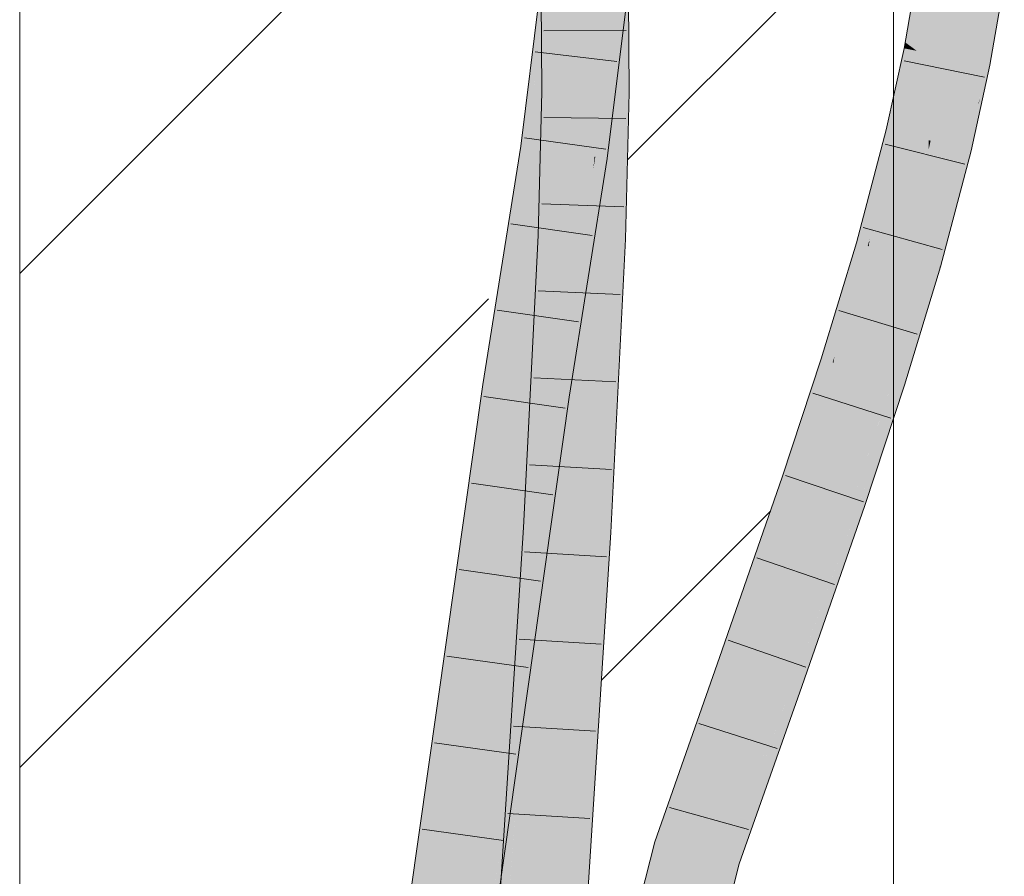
# Model space of a CAD drawing. Extents: x -620 to 300, y 62 to 1162.
# Tile 193 of 256: x 172.94 to 175.76, y 820.66 to 823.11. Entities that reach past the tile are written whole.
import ezdxf
from ezdxf.lldxf.tags import DXFTag

# ---------------------------------------------------------------- set-up
doc = ezdxf.new("R2010")
doc.units = 0
doc.layers.get('0').update_dxf_attribs({"lineweight": 13})
doc.layers.add('E_Detail_Linie_Text_Bem', color=7, linetype='Continuous', lineweight=13)
for name, color, linetype, lineweight, true_color in [('E_Detail_Wandschraffur', 7, 'Continuous', 5, 0xc0c0c0), ('E_Leerrohr 25-A06G94UQ8I', 7, 'Continuous', 9, 0xff8000), ('E_Leerrohr 25-Shading', 7, 'Continuous', 9, 0xff8000)]:
    doc.layers.add(name, color=color, linetype=linetype, lineweight=lineweight, true_color=true_color)
tags = doc.linetypes.add('fein_strichliert', pattern=[4, 1, -2, 1]).pattern_tags.tags
tags[8:9] = [DXFTag(74, 4), DXFTag(75, 0), DXFTag(340, '0'), DXFTag(46, 0.0), DXFTag(50, 0.0), DXFTag(44, 0.0), DXFTag(45, 0.0)]
tags[6:7] = [DXFTag(74, 4), DXFTag(75, 0), DXFTag(340, '0'), DXFTag(46, 0.0), DXFTag(50, 0.0), DXFTag(44, 0.0), DXFTag(45, 0.0)]
tags[4:5] = [DXFTag(74, 4), DXFTag(75, 0), DXFTag(340, '0'), DXFTag(46, 0.0), DXFTag(50, 0.0), DXFTag(44, 0.0), DXFTag(45, 0.0)]

# ---------------------------------------------------------------- blocks, each defined once
blk = doc.blocks.new('Shading-A06G94F18I', base_point=(173.296, 825.2112))
at = {"layer": 'E_Leerrohr 25-Shading', "color": 43, "true_color": 0xd7ab7f}
for points in [[(174.4851, 823.4001), (174.4669, 823.4016), (174.405, 822.7407), (174.3931, 822.7424)], [(174.405, 822.7407), (174.41, 822.74), (174.4851, 823.4001), (174.4927, 823.3994)], [(175.5232, 823.249), (175.5101, 823.2509), (175.474, 823.042)], [(175.474, 823.042), (175.489, 823.031), (175.5232, 823.249), (175.5359, 823.2472)], [(175.5359, 823.2472), (175.489, 823.031), (175.5432, 823.2462), (175.4989, 823.0237)], [(175.5432, 823.2462), (175.4989, 823.0237), (175.5463, 823.2457), (175.5046, 823.0196)], [(175.5046, 823.0196), (175.507, 823.0178), (175.5463, 823.2457)], [(174.4338, 822.9565), (174.4464, 823.2325), (174.4317, 823.2335)], [(174.6598, 823.099), (174.6452, 823.2191), (174.6497, 823.0998)], [(174.6818, 823.2166), (174.6452, 823.2191), (174.6827, 823.0973), (174.6598, 823.099)], [(174.6454, 823.1971), (174.6488, 823.0999), (174.6452, 823.2191), (174.6497, 823.0997)], [(175.6805, 822.9838), (175.7016, 822.9796), (175.7213, 823.2205), (175.7198, 823.1453)], [(174.3931, 822.7424), (174.4452, 823.2081), (174.3737, 822.7452), (174.4319, 823.2089)], [(174.6454, 823.1971), (174.585, 822.7151), (174.6461, 823.1971), (174.5873, 822.7148)], [(174.6461, 823.1971), (174.5873, 822.7148), (174.682, 823.1951), (174.6212, 822.71)], [(174.6544, 822.8987), (174.6557, 822.8987), (174.6461, 823.1), (174.6454, 823.1971)], [(175.7449, 823.2069), (175.7198, 823.1453), (175.7389, 823.1073), (175.7164, 822.9767)], [(175.7016, 822.9796), (175.7164, 822.9767), (175.7198, 823.1453)], [(174.4338, 822.9565), (174.4593, 822.9005), (174.441, 823.1154), (174.461, 823.1139)], [(174.4593, 822.9005), (174.4708, 822.9004), (174.461, 823.1139), (174.4692, 823.1133)], [(174.6461, 823.1), (174.6476, 822.8988), (174.6544, 822.8987)], [(174.6488, 823.0999), (174.6557, 822.8987), (174.6497, 823.0997), (174.6574, 822.8987)], [(174.6574, 822.8987), (174.6842, 822.8985), (174.6497, 823.0998), (174.6598, 823.099)], [(174.6598, 823.099), (174.6842, 822.8985), (174.6827, 823.0973)], [(175.4711, 823.0249), (175.487, 823.0217), (175.474, 823.042), (175.489, 823.031)], [(175.487, 823.0217), (175.4711, 823.0249), (175.4235, 822.7906), (175.4198, 822.7916)], [(175.4235, 822.7906), (175.4383, 822.787), (175.487, 823.0217), (175.4981, 823.0196)], [(175.4981, 823.0196), (175.4383, 822.787), (175.5044, 823.0184), (175.4478, 822.7847)], [(175.5044, 823.0184), (175.4478, 822.7847), (175.507, 823.0178), (175.4531, 822.7834)], [(175.4531, 822.7834), (175.4553, 822.7828), (175.507, 823.0178)], [(175.489, 823.031), (175.487, 823.0217), (175.4989, 823.0237), (175.4981, 823.0196)], [(175.4989, 823.0237), (175.4981, 823.0196), (175.5046, 823.0196), (175.5044, 823.0184)], [(175.5044, 823.0184), (175.507, 823.0178), (175.5046, 823.0196)], [(175.627, 822.7407), (175.6553, 822.7337), (175.6805, 822.9838), (175.6664, 822.7858)], [(175.6805, 822.9838), (175.6664, 822.7858), (175.7016, 822.9796), (175.6873, 822.884)], [(175.6688, 822.7601), (175.7164, 822.9767), (175.7016, 822.9796)], [(174.4593, 822.9005), (174.4338, 822.9565), (174.4342, 822.9007)], [(174.4593, 822.9005), (174.4342, 822.9007), (174.4447, 822.4882), (174.4242, 822.489)], [(174.4447, 822.4882), (174.4581, 822.4876), (174.4593, 822.9005), (174.4708, 822.9004)], [(174.4581, 822.4876), (174.4608, 822.4875), (174.4708, 822.9004)], [(174.6544, 822.8987), (174.6476, 822.8988), (174.6557, 822.4793), (174.6374, 822.4801)], [(174.6557, 822.8987), (174.6544, 822.8987), (174.655, 822.7051)], [(174.6557, 822.4793), (174.6557, 822.8987), (174.655, 822.7051)], [(174.6557, 822.4793), (174.6573, 822.4792), (174.6557, 822.8987), (174.6574, 822.8987)], [(174.674, 822.4786), (174.6842, 822.8985), (174.6573, 822.4792), (174.6574, 822.8987)], [(175.6873, 822.884), (175.6844, 822.8705), (175.6841, 822.8629)], [(175.6844, 822.8705), (175.6664, 822.7858), (175.6688, 822.7601), (175.6626, 822.7319)], [(175.6844, 822.8705), (175.6688, 822.7601), (175.6841, 822.8629)], [(175.4035, 822.73), (175.3921, 822.6386), (175.4235, 822.7906), (175.4383, 822.787)], [(175.4235, 822.7906), (175.4198, 822.7916), (175.4035, 822.73)], [(175.3721, 822.4786), (175.3696, 822.4584), (175.4553, 822.7828)], [(175.4531, 822.7834), (175.3764, 822.5129), (175.4553, 822.7828), (175.3721, 822.4786)], [(175.4478, 822.7847), (175.383, 822.566), (175.4531, 822.7834), (175.3764, 822.5129)], [(175.4383, 822.787), (175.3921, 822.6386), (175.4478, 822.7847), (175.383, 822.566)], [(175.6553, 822.7337), (175.6626, 822.7319), (175.6664, 822.7858)], [(174.3737, 822.7452), (174.2654, 822.0629), (174.3195, 822.1701), (174.3017, 822.0577)], [(174.3931, 822.7424), (174.3737, 822.7452), (174.3195, 822.1701)], [(174.405, 822.7407), (174.3931, 822.7424), (174.3195, 822.1701)], [(174.3195, 822.1701), (174.41, 822.74), (174.405, 822.7407)], [(175.567, 822.4023), (175.6553, 822.7337), (175.6177, 822.7056), (175.627, 822.7407)], [(175.6553, 822.7337), (175.5927, 822.4794), (175.6626, 822.7319), (175.5904, 822.4588)], [(175.5927, 822.4794), (175.6553, 822.7337), (175.5963, 822.5122)], [(174.5817, 822.6805), (174.585, 822.7151), (174.4766, 822.0324)], [(174.6212, 822.71), (174.5873, 822.7148), (174.5312, 822.1425), (174.5817, 822.6805)], [(174.5873, 822.7148), (174.585, 822.7151), (174.5817, 822.6805)], [(175.3344, 822.4683), (175.3387, 822.4671), (175.4035, 822.73), (175.3921, 822.6386)], [(175.6177, 822.7056), (175.5397, 822.4101), (175.5523, 822.4065)], [(175.567, 822.4023), (175.6177, 822.7056), (175.5523, 822.4065)], [(174.5312, 822.1425), (174.5817, 822.6805), (174.5114, 822.0273), (174.4766, 822.0324)], [(175.3921, 822.6386), (175.3387, 822.4671), (175.383, 822.566), (175.3526, 822.4632)], [(175.383, 822.566), (175.3526, 822.4632), (175.3764, 822.5129), (175.3616, 822.4606)], [(175.3764, 822.5129), (175.3616, 822.4606), (175.3721, 822.4786), (175.3668, 822.4592)], [(175.567, 822.4023), (175.5732, 822.4006), (175.595, 822.5075)], [(175.595, 822.5075), (175.5732, 822.4006), (175.5963, 822.5122), (175.5927, 822.4794)], [(174.4447, 822.4882), (174.4242, 822.489), (174.3966, 821.6533), (174.3819, 821.6542)], [(174.3966, 821.6533), (174.4057, 821.6528), (174.4447, 822.4882), (174.4581, 822.4876)], [(174.4581, 822.4876), (174.4057, 821.6528), (174.4608, 822.4875), (174.4139, 821.6523)], [(174.4139, 821.6523), (174.4185, 821.652), (174.4608, 822.4875)], [(174.6305, 821.6392), (174.6374, 822.4801), (174.5949, 821.6414)], [(174.6305, 821.6392), (174.6422, 822.0064), (174.6374, 822.4801), (174.6557, 822.4793)], [(174.6315, 821.6392), (174.674, 822.4786), (174.6305, 821.6392), (174.6573, 822.4792)], [(174.6422, 822.0064), (174.6573, 822.4792), (174.6557, 822.4793)], [(175.3668, 822.4592), (175.3696, 822.4584), (175.3721, 822.4786)], [(175.5927, 822.4794), (175.5732, 822.4006), (175.5904, 822.4588), (175.5749, 822.4001)], [(175.2714, 822.1426), (175.2688, 822.1254), (175.3696, 822.4584)], [(175.3668, 822.4592), (175.2771, 822.1791), (175.3696, 822.4584), (175.2714, 822.1426)], [(175.3616, 822.4606), (175.2846, 822.2279), (175.3668, 822.4592), (175.2771, 822.1791)], [(175.3526, 822.4632), (175.295, 822.2957), (175.3616, 822.4606), (175.2846, 822.2279)], [(175.3085, 822.383), (175.295, 822.2957), (175.3387, 822.4671), (175.3526, 822.4632)], [(175.3387, 822.4671), (175.3344, 822.4683), (175.3085, 822.383)], [(175.4472, 822.0689), (175.4613, 822.0645), (175.5203, 822.3461), (175.5397, 822.4101)], [(175.4613, 822.0645), (175.4876, 822.1485), (175.5397, 822.4101), (175.5523, 822.4065)], [(175.5732, 822.4006), (175.4824, 822.1279), (175.4722, 822.061), (175.4661, 822.0629)], [(175.5732, 822.4006), (175.4722, 822.061), (175.567, 822.374)], [(175.567, 822.4023), (175.4875, 822.1484), (175.5732, 822.4006), (175.4824, 822.1279)], [(175.4876, 822.1485), (175.567, 822.4023), (175.5523, 822.4065)], [(175.567, 822.374), (175.5749, 822.4001), (175.5732, 822.4006)], [(175.2339, 822.1364), (175.2397, 822.1346), (175.3085, 822.383), (175.295, 822.2957)], [(175.4373, 822.0721), (175.4472, 822.0689), (175.5203, 822.3461)], [(175.295, 822.2957), (175.2397, 822.1346), (175.2846, 822.2279), (175.2524, 822.1306)], [(175.2846, 822.2279), (175.2524, 822.1306), (175.2771, 822.1791), (175.2607, 822.1279)], [(175.2771, 822.1791), (175.2607, 822.1279), (175.2714, 822.1426), (175.2663, 822.1262)], [(174.5114, 822.0273), (174.5129, 822.0272), (174.5312, 822.1425)], [(175.2663, 822.1262), (175.2688, 822.1254), (175.2714, 822.1426)], [(175.4875, 822.1484), (175.4613, 822.0645), (175.4824, 822.1279)], [(175.169, 821.8685), (175.1569, 821.7861), (175.2607, 822.1279), (175.2688, 822.1254)], [(175.2524, 822.1306), (175.1771, 821.9237), (175.2607, 822.1279), (175.169, 821.8685)], [(175.1879, 821.9972), (175.1771, 821.9237), (175.2397, 822.1346), (175.2524, 822.1306)], [(175.2397, 822.1346), (175.2339, 822.1364), (175.1879, 821.9972)], [(175.4824, 822.1279), (175.4613, 822.0645), (175.4661, 822.0629)], [(174.3017, 822.0577), (174.2654, 822.0629), (173.7901, 818.4566), (173.9068, 819.3596)], [(173.9068, 819.3596), (174.2654, 822.0629), (174.1636, 821.3459)], [(175.3307, 821.7267), (175.343, 821.7226), (175.3973, 821.9506), (175.4373, 822.0721)], [(175.343, 821.7226), (175.372, 821.8065), (175.4373, 822.0721), (175.4472, 822.0689)], [(175.343, 821.7226), (175.4661, 822.0629), (175.4613, 822.0645)], [(175.343, 821.7226), (175.3588, 821.7172), (175.4661, 822.0629), (175.4333, 821.9429)], [(175.372, 821.8065), (175.4613, 822.0645), (175.4472, 822.0689)], [(175.4333, 821.9429), (175.4722, 822.061), (175.4661, 822.0629)], [(174.2343, 820.1938), (174.4766, 822.0324), (173.9193, 818.1093)], [(174.5114, 822.0273), (174.4766, 822.0324), (174.2343, 820.1938)], [(174.3144, 820.6302), (174.5129, 822.0272), (174.3009, 820.6342), (174.5114, 822.0273)], [(175.1222, 821.7979), (175.1303, 821.7952), (175.1879, 821.9972), (175.1771, 821.9237)], [(175.3242, 821.729), (175.3307, 821.7267), (175.3973, 821.9506)], [(175.1771, 821.9237), (175.1303, 821.7952), (175.169, 821.8685), (175.1417, 821.7913)], [(175.1417, 821.7913), (175.1569, 821.7861), (175.169, 821.8685)], [(174.9768, 821.2694), (175.1569, 821.7861), (175.0388, 821.5585), (175.1303, 821.7952)], [(175.1303, 821.7952), (175.1222, 821.7979), (175.0388, 821.5585)], [(175.1507, 821.2085), (175.1531, 821.2076), (175.2459, 821.5045), (175.3242, 821.729)], [(175.1531, 821.2076), (175.2535, 821.48), (175.3242, 821.729), (175.3307, 821.7267)], [(175.1782, 821.1989), (175.3588, 821.7172), (175.1531, 821.2076), (175.343, 821.7226)], [(175.2535, 821.48), (175.343, 821.7226), (175.3307, 821.7267)], [(174.3628, 821.1605), (174.3966, 821.6533), (174.3198, 820.6772), (174.3819, 821.6542)], [(174.4057, 821.6528), (174.3966, 821.6533), (174.3578, 821.041), (174.3481, 820.9462)], [(174.4185, 821.652), (174.4057, 821.6528), (174.4119, 821.5684), (174.3578, 821.041)], [(174.4185, 821.652), (174.4119, 821.5684), (174.4151, 821.5995)], [(174.4922, 820.0273), (174.4625, 819.4682), (174.5949, 821.6414), (174.5031, 819.7263)], [(174.5949, 821.6414), (174.5031, 819.7263), (174.6276, 821.5782), (174.5143, 819.7973)], [(174.5949, 821.6414), (174.6276, 821.5782), (174.6305, 821.6392)], [(174.6276, 821.5782), (174.6315, 821.6392), (174.6305, 821.6392)], [(174.4119, 821.5684), (174.2361, 819.3176), (174.4151, 821.5995), (174.2439, 819.3171)], [(174.4139, 821.5833), (174.3008, 820.0748), (174.2636, 819.3158), (174.2464, 819.317)], [(174.2698, 819.3154), (174.4151, 821.5995), (174.2636, 819.3158), (174.4139, 821.5833)], [(174.3481, 820.9462), (174.2361, 819.3176), (174.4119, 821.5684)], [(174.9768, 821.2694), (175.0388, 821.5585), (174.9422, 821.2815)], [(175.1436, 821.211), (175.1507, 821.2085), (175.2459, 821.5045)], [(174.1636, 821.3459), (173.8466, 819.0302), (173.9068, 819.3596), (173.7989, 818.5461)], [(173.8466, 819.0302), (174.1636, 821.3459), (173.8737, 819.3052)], [(174.9768, 821.2694), (174.9422, 821.2815), (174.7928, 820.7455), (174.7574, 820.7548)], [(175.1436, 821.211), (175.0533, 820.9546), (175.132, 821.1512), (175.01, 820.8242)], [(175.1436, 821.211), (175.132, 821.1512), (175.1507, 821.2085)], [(174.9992, 820.6912), (175.1782, 821.1989), (174.9638, 820.7005), (175.1531, 821.2076)], [(175.132, 821.1512), (175.1531, 821.2076), (175.1507, 821.2085)], [(174.3481, 820.9462), (174.3628, 821.1605), (174.3187, 820.6606), (174.3198, 820.6772)], [(174.2333, 819.3178), (174.2361, 819.3176), (174.3187, 820.6606), (174.3481, 820.9462)], [(175.0533, 820.9546), (174.9638, 820.7005), (175.01, 820.8242)], [(174.7928, 820.7455), (174.7574, 820.7548), (174.6673, 820.2512), (174.7012, 820.5309)], [(174.7012, 820.5309), (174.7574, 820.7548), (174.7018, 820.5357)], [(174.9992, 820.6912), (174.9638, 820.7005), (174.7005, 819.55), (174.6725, 819.5535)], [(174.7092, 819.5491), (174.9992, 820.6912), (174.7005, 819.55)]]:
    blk.add_solid(points, dxfattribs=at)
at = {"layer": 'E_Leerrohr 25-Shading', "color": 31, "true_color": 0xfabd7f}
for points in [[(174.41, 822.74), (174.4925, 823.2381), (174.4927, 823.3994)], [(174.4975, 822.7276), (174.585, 822.7151), (174.5808, 823.3918), (174.6688, 823.3843)], [(175.577, 823.2413), (175.5463, 823.2457), (175.5285, 823.0136), (175.507, 823.0178)], [(175.5937, 823.0008), (175.6338, 823.233), (175.5285, 823.0136), (175.577, 823.2413)], [(175.6338, 823.233), (175.5937, 823.0008), (175.6002, 822.9995)], [(175.6159, 822.9964), (175.6415, 823.2319), (175.6002, 822.9995), (175.6338, 823.233)], [(175.644, 822.9909), (175.6599, 823.2293), (175.6159, 822.9964), (175.6415, 823.2319)], [(175.6805, 822.9838), (175.7213, 823.2205), (175.644, 822.9909), (175.6599, 823.2293)], [(174.4872, 823.2057), (174.41, 822.74), (174.4925, 823.2054), (174.4919, 822.7284)], [(174.4925, 823.2054), (174.4919, 822.7284), (174.5463, 823.2026)], [(174.4919, 822.7284), (174.5553, 823.2021), (174.5463, 823.2026)], [(174.557, 823.202), (174.5553, 823.2021), (174.4975, 822.7276), (174.4919, 822.7284)], [(174.5392, 822.8998), (174.5421, 822.8997), (174.557, 823.2023), (174.5577, 823.1067)], [(174.5577, 823.1067), (174.6461, 823.1), (174.557, 823.2023), (174.6454, 823.1971)], [(174.4692, 823.1133), (174.4708, 822.9004), (174.4893, 823.1118)], [(174.4893, 823.1118), (174.4708, 822.9004), (174.5261, 823.109)], [(174.535, 822.8998), (174.5489, 823.1073), (174.4708, 822.9004), (174.5261, 823.109)], [(174.5489, 823.1073), (174.535, 822.8998), (174.5514, 823.1071), (174.5392, 822.8998)], [(174.5421, 822.8997), (174.5592, 822.8996), (174.5577, 823.1067)], [(174.5592, 822.8996), (174.6476, 822.8988), (174.5577, 823.1067), (174.6461, 823.1)], [(175.5285, 823.0136), (175.507, 823.0178), (175.4728, 822.7785), (175.4553, 822.7828)], [(175.5412, 822.7618), (175.5937, 823.0008), (175.4728, 822.7785), (175.5285, 823.0136)], [(175.5937, 823.0008), (175.5412, 822.7618), (175.5466, 822.7604)], [(175.5598, 822.7572), (175.6002, 822.9995), (175.5466, 822.7604), (175.5937, 823.0008)], [(175.5836, 822.7513), (175.6159, 822.9964), (175.5598, 822.7572), (175.6002, 822.9995)], [(175.6218, 822.7419), (175.644, 822.9909), (175.5836, 822.7513), (175.6159, 822.9964)], [(175.627, 822.7407), (175.6805, 822.9838), (175.6218, 822.7419), (175.644, 822.9909)], [(174.5035, 822.9001), (174.4708, 822.9004), (174.4738, 822.4869), (174.4608, 822.4875)], [(174.5007, 822.4858), (174.535, 822.8998), (174.4738, 822.4869), (174.5035, 822.9001)], [(174.535, 822.8998), (174.5007, 822.4858), (174.5261, 822.7236), (174.5044, 822.4857)], [(174.5044, 822.4857), (174.5491, 822.4838), (174.5421, 822.8997), (174.5592, 822.8996)], [(174.535, 822.8998), (174.5261, 822.7236), (174.5392, 822.8998)], [(174.5261, 822.7236), (174.5421, 822.8997), (174.5392, 822.8998)], [(174.5592, 822.8996), (174.5491, 822.4838), (174.5557, 822.4835)], [(174.6374, 822.4801), (174.6476, 822.8988), (174.5557, 822.4835), (174.5592, 822.8996)], [(175.4187, 822.5695), (175.4728, 822.7785), (175.3696, 822.4584), (175.4553, 822.7828)], [(175.4546, 822.4342), (175.5412, 822.7618), (175.3885, 822.453), (175.4728, 822.7785)], [(175.541, 822.735), (175.5412, 822.7618), (175.4743, 822.4286), (175.4546, 822.4342)], [(175.5407, 822.6562), (175.5598, 822.7572), (175.541, 822.735), (175.5466, 822.7604)], [(175.5466, 822.7604), (175.5412, 822.7618), (175.541, 822.735)], [(174.41, 822.74), (174.3195, 822.1701), (174.3892, 822.045), (174.305, 822.0572)], [(174.4919, 822.7284), (174.41, 822.74), (174.3892, 822.045)], [(175.5407, 822.6562), (175.541, 822.735), (175.4966, 822.4223), (175.4743, 822.4286)], [(175.5399, 822.4662), (175.5397, 822.4101), (175.6218, 822.7419), (175.6177, 822.7056)], [(175.5836, 822.7513), (175.5598, 822.7572), (175.5399, 822.4662), (175.5407, 822.6562)], [(175.5399, 822.4662), (175.6218, 822.7419), (175.5836, 822.7513)], [(175.6177, 822.7056), (175.627, 822.7407), (175.6218, 822.7419)], [(174.4975, 822.7276), (174.4919, 822.7284), (174.3892, 822.045)], [(174.3892, 822.045), (174.4766, 822.0324), (174.4975, 822.7276), (174.585, 822.7151)], [(175.4966, 822.4223), (175.5316, 822.4124), (175.5407, 822.6562), (175.5399, 822.4662)], [(175.4187, 822.5695), (175.3696, 822.4584), (175.3795, 822.4555)], [(175.3885, 822.453), (175.4187, 822.5695), (175.3795, 822.4555)], [(174.4738, 822.4869), (174.4608, 822.4875), (174.4185, 821.652)], [(174.4205, 821.6519), (174.5007, 822.4858), (174.4185, 821.652), (174.4738, 822.4869)], [(174.4205, 821.6519), (174.5067, 821.6467), (174.5044, 822.4857), (174.5491, 822.4838)], [(174.4205, 821.6519), (174.5044, 822.4857), (174.4574, 822.0354)], [(174.5044, 822.4857), (174.5007, 822.4858), (174.4574, 822.0354)], [(174.5491, 822.4838), (174.5067, 821.6467), (174.5177, 821.6461)], [(174.5376, 821.6448), (174.5557, 822.4835), (174.5177, 821.6461), (174.5491, 822.4838)], [(174.5949, 821.6414), (174.6374, 822.4801), (174.5376, 821.6448), (174.5557, 822.4835)], [(175.3696, 822.4584), (175.2688, 822.1254), (175.3795, 822.4555)], [(175.2688, 822.1254), (175.3885, 822.453), (175.3795, 822.4555)], [(175.2688, 822.1254), (175.3344, 822.287), (175.3885, 822.453), (175.3701, 822.3867)], [(175.353, 822.0988), (175.4546, 822.4342), (175.295, 822.1171), (175.3885, 822.453)], [(175.5316, 822.4124), (175.5397, 822.4101), (175.5399, 822.4662)], [(175.353, 822.0988), (175.4248, 822.076), (175.4546, 822.4342), (175.4413, 822.1554)], [(175.4546, 822.4342), (175.4413, 822.1554), (175.4966, 822.4223)], [(175.4413, 822.1554), (175.5316, 822.4124), (175.4966, 822.4223)], [(175.4413, 822.1554), (175.4373, 822.0721), (175.5316, 822.4124), (175.5203, 822.3461)], [(175.5203, 822.3461), (175.5397, 822.4101), (175.5316, 822.4124)], [(175.3344, 822.287), (175.3597, 822.3495), (175.3701, 822.3867)], [(175.2778, 822.1226), (175.3597, 822.3495), (175.2757, 822.1232), (175.3344, 822.287)], [(175.295, 822.1171), (175.3597, 822.3495), (175.2778, 822.1226)], [(175.3344, 822.287), (175.2688, 822.1254), (175.2757, 822.1232)], [(174.3195, 822.1701), (174.3017, 822.0577), (174.305, 822.0572)], [(175.4248, 822.076), (175.4373, 822.0721), (175.4413, 822.1554)], [(175.2757, 822.1232), (175.2688, 822.1254), (175.1569, 821.7861)], [(175.1581, 821.7856), (175.2778, 822.1226), (175.1569, 821.7861), (175.2757, 822.1232)], [(175.1948, 821.7731), (175.295, 822.1171), (175.1581, 821.7856), (175.2778, 822.1226)], [(175.2405, 821.7576), (175.353, 822.0988), (175.1948, 821.7731), (175.295, 822.1171)], [(175.4373, 822.0721), (175.353, 822.0988), (175.3242, 821.729), (175.2405, 821.7576)], [(174.3017, 822.0577), (173.7901, 818.4566), (173.8315, 818.1199), (173.7578, 818.1289)], [(174.305, 822.0572), (174.3017, 822.0577), (173.8315, 818.1199)], [(174.3892, 822.045), (174.305, 822.0572), (173.8315, 818.1199)], [(173.8315, 818.1199), (173.9193, 818.1093), (174.3892, 822.045), (174.4766, 822.0324)], [(175.1581, 821.7856), (175.1569, 821.7861), (174.9768, 821.2694)], [(175.037, 821.2483), (175.1948, 821.7731), (174.9768, 821.2694), (175.1581, 821.7856)], [(175.0602, 821.2402), (175.2405, 821.7576), (175.037, 821.2483), (175.1948, 821.7731)], [(175.3242, 821.729), (175.2405, 821.7576), (175.1436, 821.211), (175.0602, 821.2402)], [(174.358, 819.3094), (174.5067, 821.6467), (174.4151, 821.5995), (174.4205, 821.6519)], [(174.5067, 821.6467), (174.358, 819.3094), (174.3732, 819.3084)], [(174.5067, 821.6467), (174.3732, 819.3084), (174.4911, 821.0408), (174.4148, 819.3057)], [(174.4205, 821.6519), (174.4185, 821.652), (174.4151, 821.5995)], [(174.5376, 821.6448), (174.4911, 821.0408), (174.4527, 819.4061), (174.4484, 819.3867)], [(174.5376, 821.6448), (174.4527, 819.4061), (174.4922, 820.0273)], [(174.5067, 821.6467), (174.4911, 821.0408), (174.5177, 821.6461)], [(174.4911, 821.0408), (174.5376, 821.6448), (174.5177, 821.6461)], [(174.4922, 820.0273), (174.5949, 821.6414), (174.5376, 821.6448)], [(174.358, 819.3094), (174.4151, 821.5995), (174.2698, 819.3154)], [(174.8783, 820.723), (175.037, 821.2483), (174.7928, 820.7455), (174.9768, 821.2694)], [(174.8783, 820.723), (175.0602, 821.2402), (175.037, 821.2483)], [(175.1436, 821.211), (175.0602, 821.2402), (174.9638, 820.7005), (174.8783, 820.723)], [(174.4911, 821.0408), (174.4148, 819.3057), (174.4484, 819.3867), (174.4299, 819.3046)], [(174.8783, 820.723), (174.7928, 820.7455), (174.6552, 819.8443), (174.6664, 820.2208)], [(174.6664, 820.2208), (174.7928, 820.7455), (174.6673, 820.2512)], [(174.6725, 819.5535), (174.9638, 820.7005), (174.6552, 819.8443), (174.8783, 820.723)]]:
    blk.add_solid(points, dxfattribs=at)
blk = doc.blocks.new('Referenz-A06G94UW8I')
at = {"layer": 'E_Detail_Linie_Text_Bem', "linetype": 'Continuous', "ltscale": 0.13}
for p, q in [((172.9402, 814.4269), (172.9402, 826.2269)), ((175.4402, 826.2269), (175.4402, 786.2269))]:
    blk.add_line(p, q, dxfattribs=at)
at = {"layer": 'E_Detail_Wandschraffur', "linetype": 'ByBlock', "ltscale": 0.13}
for p, q in [((172.9402, 822.381), (174.3611, 823.8019)), ((174.6046, 821.2169), (175.0883, 821.7006))]:
    blk.add_line(p, q, dxfattribs=at)
at = {"layer": 'E_Detail_Wandschraffur', "linetype": 'fein_strichliert', "ltscale": 0.13}
for p, q in [((174.6795, 822.706), (175.4402, 823.4668)), ((172.9402, 820.9668), (174.2819, 822.3084))]:
    blk.add_line(p, q, dxfattribs=at)
at = {"layer": 'E_Leerrohr 25-A06G94UQ8I', "linetype": 'Continuous', "ltscale": 0.13}
for p, q in [((174.3737, 822.7452), (174.4562, 823.4025)), ((174.6213, 822.71), (174.7053, 823.3812)), ((174.4312, 823.3011), (174.4342, 822.9007)), ((174.6812, 823.3065), (174.6842, 822.8985)), ((175.5101, 823.2509), (175.4711, 823.0249)), ((175.7575, 823.2152), (175.7164, 822.9767)), ((174.4404, 823.0751), (174.6754, 823.0762)), ((174.6484, 822.9869), (174.4151, 823.0147)), ((175.4711, 823.0249), (175.4198, 822.7916)), ((175.471, 822.9896), (175.7013, 822.9427)), ((175.7164, 822.9767), (175.6626, 822.7319)), ((174.4342, 822.9007), (174.4242, 822.489)), ((174.6842, 822.8985), (174.674, 822.4786)), ((174.4399, 822.8274), (174.6749, 822.824)), ((175.4198, 822.7916), (175.3344, 822.4683)), ((174.617, 822.7365), (174.3843, 822.7691)), ((174.2654, 822.0629), (174.3737, 822.7452)), ((175.4168, 822.7509), (175.6448, 822.6939)), ((175.6626, 822.7319), (175.5749, 822.4001)), ((174.5129, 822.0271), (174.6213, 822.71)), ((174.4339, 822.5798), (174.6688, 822.5717)), ((174.5786, 822.4891), (174.346, 822.5224)), ((175.3537, 822.5122), (175.5801, 822.4492)), ((174.4242, 822.489), (174.3819, 821.6542)), ((174.674, 822.4786), (174.6315, 821.6392)), ((175.3344, 822.4683), (175.2339, 822.1364)), ((175.5749, 822.4001), (175.4722, 822.061)), ((174.4237, 822.3313), (174.6585, 822.3207)), ((174.5394, 822.2421), (174.3068, 822.2756)), ((175.2836, 822.275), (175.5086, 822.2069)), ((175.2339, 822.1364), (175.1222, 821.7979)), ((173.7075, 818.1351), (174.2654, 822.0629)), ((174.4111, 822.0823), (174.6458, 822.0704)), ((175.4722, 822.061), (175.3588, 821.7172)), ((173.9556, 818.1048), (174.5129, 822.0271)), ((174.5007, 821.995), (174.2681, 822.0286)), ((175.2095, 822.0386), (175.4331, 821.9663)), ((174.3985, 821.8333), (174.6331, 821.8201)), ((175.1317, 821.8029), (175.3542, 821.7271)), ((174.4656, 821.7477), (174.233, 821.7809)), ((175.1222, 821.7979), (174.9422, 821.2815)), ((175.3588, 821.7172), (175.1782, 821.1989)), ((174.3819, 821.6542), (174.2333, 819.3178)), ((174.6315, 821.6392), (174.4827, 819.3011)), ((174.385, 821.5841), (174.6196, 821.5699)), ((175.0497, 821.5672), (175.2719, 821.4906)), ((174.4305, 821.5003), (174.1978, 821.5333)), ((174.3691, 821.3347), (174.6037, 821.3204)), ((174.9676, 821.3316), (175.1895, 821.2541)), ((174.3953, 821.253), (174.1626, 821.2856)), ((174.9422, 821.2815), (174.7574, 820.7548)), ((175.1782, 821.1989), (174.9992, 820.6912)), ((174.3533, 821.0853), (174.5878, 821.0708)), ((174.8838, 821.0926), (175.1077, 821.0212)), ((174.3602, 821.0056), (174.1274, 821.0379)), ((174.7996, 820.8527), (175.026, 820.7895)), ((174.3374, 820.8359), (174.5719, 820.8212)), ((174.325, 820.7583), (174.0922, 820.7902)), ((174.7574, 820.7548), (173.5217, 815.8881)), ((174.9992, 820.6912), (173.7663, 815.8366))]:
    blk.add_line(p, q, dxfattribs=at)

msp = doc.modelspace()

# ---------------------------------------------------------------- block references
at = {"color": 8, "lineweight": 25, "ltscale": 0.25, "true_color": 0x808080}
msp.add_blockref('Referenz-A06G94UW8I', (0, 0), dxfattribs=at)
msp.add_blockref('Shading-A06G94F18I', (173.296, 825.2112))

doc.saveas('drawing.dxf')
